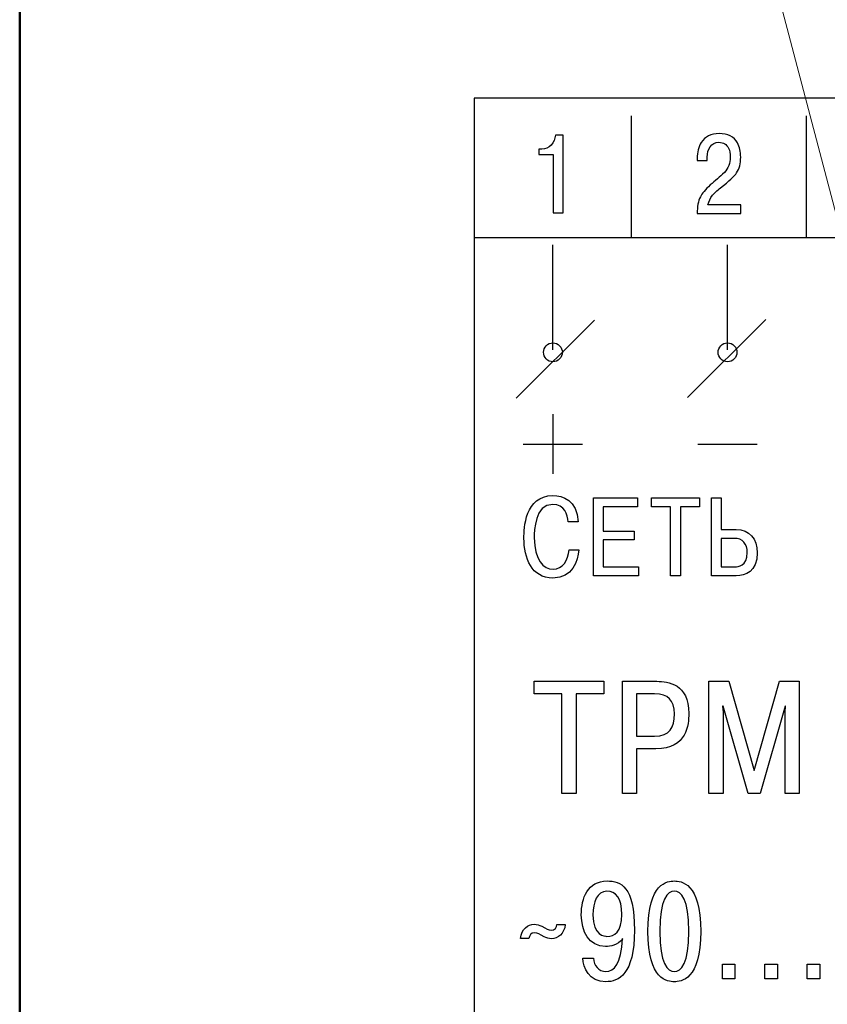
# Model space of a CAD drawing. Header units: millimetres. Extents: x 0 to 420, y 0 to 297.
# Tile 14 of 22: x 282 to 305, y 185 to 213. Entities that reach past the tile are written whole.
import ezdxf
from ezdxf.lldxf.tags import DXFTag

# ---------------------------------------------------------------- set-up
doc = ezdxf.new("R2010")
doc.units = ezdxf.units.MM
doc.layers.add('main', color=5, linetype='Continuous', lineweight=50)
doc.layers.add('text', color=250, linetype='Continuous')
tags = doc.linetypes.add('New Line1', pattern=[0.8, 0.5, -0.3]).pattern_tags.tags
tags[6:7] = [DXFTag(74, 4), DXFTag(75, 0), DXFTag(340, '0'), DXFTag(46, 1.0), DXFTag(50, 0.0), DXFTag(44, 0.0), DXFTag(45, 0.0)]
tags[4:5] = [DXFTag(74, 4), DXFTag(75, 0), DXFTag(340, '0'), DXFTag(46, 1.0), DXFTag(50, 0.0), DXFTag(44, 0.0), DXFTag(45, 0.0)]

msp = doc.modelspace()

# ---------------------------------------------------------------- linework, layer by layer
at = {"layer": 'main'}
msp.add_line((282.125, 231.45), (282.125, 123.45), dxfattribs=at)
at = {"layer": 'main', "linetype": 'New Line1', "lineweight": 20, "ltscale": 5}
msp.add_line((329.773, 114.744), (301.959, 220.45), dxfattribs=at)
at = {"layer": 'text', "color": 7}
for points, knots in [([(295.125, 157.41), (295.125, 157.41), (295.125, 210.41), (295.125, 210.41), (295.125, 210.41), (295.125, 210.41), (374.125, 210.41), (374.125, 210.41), (374.125, 210.41), (374.125, 210.41), (374.125, 157.41), (374.125, 157.41), (374.125, 157.41), (374.125, 157.41), (295.125, 157.41), (295.125, 157.41)], [0, 0, 0, 0, 0.2, 0.2, 0.2, 0.2, 0.4, 0.4, 0.4, 0.4, 0.6, 0.6, 0.6, 0.6, 1, 1, 1, 1]), ([(295.125, 157.41), (295.125, 157.41), (295.125, 210.41), (295.125, 210.41), (295.125, 210.41), (295.125, 210.41), (374.125, 210.41), (374.125, 210.41), (374.125, 210.41), (374.125, 210.41), (374.125, 157.41), (374.125, 157.41), (374.125, 157.41), (374.125, 157.41), (295.125, 157.41), (295.125, 157.41)], [0, 0, 0, 0, 0.2, 0.2, 0.2, 0.2, 0.4, 0.4, 0.4, 0.4, 0.6, 0.6, 0.6, 0.6, 1, 1, 1, 1]), ([(295.125, 157.41), (295.125, 157.41), (295.125, 210.41), (295.125, 210.41), (295.125, 210.41), (295.125, 210.41), (374.125, 210.41), (374.125, 210.41), (374.125, 210.41), (374.125, 210.41), (374.125, 157.41), (374.125, 157.41), (374.125, 157.41), (374.125, 157.41), (295.125, 157.41), (295.125, 157.41)], [0, 0, 0, 0, 0.2, 0.2, 0.2, 0.2, 0.4, 0.4, 0.4, 0.4, 0.6, 0.6, 0.6, 0.6, 1, 1, 1, 1]), ([(302.748, 207.365), (302.748, 207.365), (302.748, 207.114), (302.748, 207.114), (302.748, 207.114), (302.748, 207.114), (301.502, 207.114), (301.502, 207.114), (301.502, 207.114), (301.502, 207.313), (301.532, 207.473), (301.594, 207.594), (301.594, 207.594), (301.642, 207.687), (301.737, 207.8), (301.879, 207.933), (301.879, 207.933), (302.013, 208.05), (302.146, 208.167), (302.28, 208.286), (302.28, 208.286), (302.394, 208.408), (302.451, 208.555), (302.451, 208.727), (302.451, 208.727), (302.451, 208.829), (302.434, 208.913), (302.401, 208.981), (302.401, 208.981), (302.346, 209.095), (302.253, 209.152), (302.123, 209.152), (302.123, 209.152), (302.013, 209.152), (301.93, 209.111), (301.874, 209.027), (301.874, 209.027), (301.817, 208.943), (301.789, 208.842), (301.789, 208.724), (301.789, 208.724), (301.789, 208.724), (301.789, 208.629), (301.789, 208.629), (301.789, 208.629), (301.789, 208.629), (301.502, 208.629), (301.502, 208.629), (301.502, 208.629), (301.502, 208.629), (301.502, 208.695), (301.502, 208.695), (301.502, 208.695), (301.502, 208.873), (301.54, 209.023), (301.617, 209.146), (301.617, 209.146), (301.725, 209.318), (301.897, 209.403), (302.133, 209.403), (302.133, 209.403), (302.38, 209.403), (302.554, 209.313), (302.656, 209.133), (302.656, 209.133), (302.717, 209.023), (302.748, 208.889), (302.748, 208.73), (302.748, 208.73), (302.748, 208.544), (302.71, 208.395), (302.632, 208.282), (302.632, 208.282), (302.569, 208.187), (302.415, 208.043), (302.173, 207.851), (302.173, 207.851), (302.069, 207.768), (301.993, 207.697), (301.945, 207.638), (301.945, 207.638), (301.876, 207.553), (301.832, 207.462), (301.812, 207.365), (301.812, 207.365), (301.812, 207.365), (302.748, 207.365), (302.748, 207.365)], [0, 0, 0, 0, 0.043478, 0.043478, 0.043478, 0.043478, 0.086957, 0.086957, 0.086957, 0.086957, 0.130435, 0.130435, 0.130435, 0.130435, 0.173913, 0.173913, 0.173913, 0.173913, 0.217391, 0.217391, 0.217391, 0.217391, 0.26087, 0.26087, 0.26087, 0.26087, 0.304348, 0.304348, 0.304348, 0.304348, 0.347826, 0.347826, 0.347826, 0.347826, 0.391304, 0.391304, 0.391304, 0.391304, 0.434783, 0.434783, 0.434783, 0.434783, 0.478261, 0.478261, 0.478261, 0.478261, 0.521739, 0.521739, 0.521739, 0.521739, 0.565217, 0.565217, 0.565217, 0.565217, 0.608696, 0.608696, 0.608696, 0.608696, 0.652174, 0.652174, 0.652174, 0.652174, 0.695652, 0.695652, 0.695652, 0.695652, 0.73913, 0.73913, 0.73913, 0.73913, 0.782609, 0.782609, 0.782609, 0.782609, 0.826087, 0.826087, 0.826087, 0.826087, 0.869565, 0.869565, 0.869565, 0.869565, 0.913043, 0.913043, 0.913043, 0.913043, 1, 1, 1, 1]), ([(296.978, 208.803), (296.978, 208.803), (296.978, 208.959), (296.978, 208.959), (296.978, 208.959), (296.978, 208.959), (297.06, 208.959), (297.06, 208.959), (297.06, 208.959), (297.164, 208.959), (297.252, 208.998), (297.325, 209.075), (297.325, 209.075), (297.398, 209.152), (297.439, 209.246), (297.45, 209.356), (297.45, 209.356), (297.45, 209.356), (297.672, 209.356), (297.672, 209.356), (297.672, 209.356), (297.672, 209.356), (297.672, 207.133), (297.672, 207.133), (297.672, 207.133), (297.672, 207.133), (297.381, 207.133), (297.381, 207.133), (297.381, 207.133), (297.381, 207.133), (297.381, 208.803), (297.381, 208.803), (297.381, 208.803), (297.381, 208.803), (296.978, 208.803), (296.978, 208.803)], [0, 0, 0, 0, 0.1, 0.1, 0.1, 0.1, 0.2, 0.2, 0.2, 0.2, 0.3, 0.3, 0.3, 0.3, 0.4, 0.4, 0.4, 0.4, 0.5, 0.5, 0.5, 0.5, 0.6, 0.6, 0.6, 0.6, 0.7, 0.7, 0.7, 0.7, 0.8, 0.8, 0.8, 0.8, 1, 1, 1, 1]), ([(297.376, 203.418), (297.228, 203.418), (297.107, 203.297), (297.107, 203.149), (297.107, 203.149), (297.107, 203.001), (297.228, 202.879), (297.376, 202.879), (297.376, 202.879), (297.525, 202.879), (297.646, 203.001), (297.646, 203.149), (297.646, 203.149), (297.646, 203.297), (297.525, 203.418), (297.376, 203.418)], [0, 0, 0, 0, 0.2, 0.2, 0.2, 0.2, 0.4, 0.4, 0.4, 0.4, 0.6, 0.6, 0.6, 0.6, 1, 1, 1, 1]), ([(302.372, 203.418), (302.223, 203.418), (302.102, 203.297), (302.102, 203.149), (302.102, 203.149), (302.102, 203.001), (302.223, 202.879), (302.371, 202.879), (302.371, 202.879), (302.52, 202.879), (302.641, 203.001), (302.641, 203.149), (302.641, 203.149), (302.641, 203.297), (302.52, 203.418), (302.372, 203.418)], [0, 0, 0, 0, 0.2, 0.2, 0.2, 0.2, 0.4, 0.4, 0.4, 0.4, 0.6, 0.6, 0.6, 0.6, 1, 1, 1, 1]), ([(297.837, 197.501), (297.821, 197.212), (297.656, 196.948), (297.386, 196.948), (297.386, 196.948), (297.107, 196.948), (296.843, 197.218), (296.843, 197.85), (296.843, 197.85), (296.843, 198.043), (296.856, 198.802), (297.37, 198.802), (297.37, 198.802), (297.713, 198.802), (297.795, 198.504), (297.815, 198.301), (297.815, 198.301), (297.815, 198.301), (298.097, 198.301), (298.097, 198.301), (298.097, 198.301), (298.056, 198.926), (297.672, 199.053), (297.37, 199.053), (297.37, 199.053), (296.573, 199.053), (296.548, 198.113), (296.548, 197.837), (296.548, 197.837), (296.548, 197.266), (296.764, 196.697), (297.376, 196.697), (297.376, 196.697), (297.948, 196.697), (298.087, 197.186), (298.119, 197.501), (298.119, 197.501), (298.119, 197.501), (297.837, 197.501), (297.837, 197.501)], [0, 0, 0, 0, 0.090909, 0.090909, 0.090909, 0.090909, 0.181818, 0.181818, 0.181818, 0.181818, 0.272727, 0.272727, 0.272727, 0.272727, 0.363636, 0.363636, 0.363636, 0.363636, 0.454545, 0.454545, 0.454545, 0.454545, 0.545455, 0.545455, 0.545455, 0.545455, 0.636364, 0.636364, 0.636364, 0.636364, 0.727273, 0.727273, 0.727273, 0.727273, 0.818182, 0.818182, 0.818182, 0.818182, 1, 1, 1, 1]), ([(298.818, 198.037), (298.818, 198.037), (298.818, 198.736), (298.818, 198.736), (298.818, 198.736), (298.818, 198.736), (299.793, 198.736), (299.793, 198.736), (299.793, 198.736), (299.793, 198.736), (299.793, 198.986), (299.793, 198.986), (299.793, 198.986), (299.793, 198.986), (298.536, 198.986), (298.536, 198.986), (298.536, 198.986), (298.536, 198.986), (298.536, 196.764), (298.536, 196.764), (298.536, 196.764), (298.536, 196.764), (299.821, 196.764), (299.821, 196.764), (299.821, 196.764), (299.821, 196.764), (299.821, 197.015), (299.821, 197.015), (299.821, 197.015), (299.821, 197.015), (298.818, 197.015), (298.818, 197.015), (298.818, 197.015), (298.818, 197.015), (298.818, 197.786), (298.818, 197.786), (298.818, 197.786), (298.818, 197.786), (299.704, 197.786), (299.704, 197.786), (299.704, 197.786), (299.704, 197.786), (299.704, 198.037), (299.704, 198.037), (299.704, 198.037), (299.704, 198.037), (298.818, 198.037), (298.818, 198.037)], [0, 0, 0, 0, 0.076923, 0.076923, 0.076923, 0.076923, 0.153846, 0.153846, 0.153846, 0.153846, 0.230769, 0.230769, 0.230769, 0.230769, 0.307692, 0.307692, 0.307692, 0.307692, 0.384615, 0.384615, 0.384615, 0.384615, 0.461538, 0.461538, 0.461538, 0.461538, 0.538462, 0.538462, 0.538462, 0.538462, 0.615385, 0.615385, 0.615385, 0.615385, 0.692308, 0.692308, 0.692308, 0.692308, 0.769231, 0.769231, 0.769231, 0.769231, 0.846154, 0.846154, 0.846154, 0.846154, 1, 1, 1, 1]), ([(300.743, 198.736), (300.743, 198.736), (300.743, 196.764), (300.743, 196.764), (300.743, 196.764), (300.743, 196.764), (301.025, 196.764), (301.025, 196.764), (301.025, 196.764), (301.025, 196.764), (301.025, 198.736), (301.025, 198.736), (301.025, 198.736), (301.025, 198.736), (301.571, 198.736), (301.571, 198.736), (301.571, 198.736), (301.571, 198.736), (301.571, 198.986), (301.571, 198.986), (301.571, 198.986), (301.571, 198.986), (300.196, 198.986), (300.196, 198.986), (300.196, 198.986), (300.196, 198.986), (300.196, 198.736), (300.196, 198.736), (300.196, 198.736), (300.196, 198.736), (300.743, 198.736), (300.743, 198.736)], [0, 0, 0, 0, 0.111111, 0.111111, 0.111111, 0.111111, 0.222222, 0.222222, 0.222222, 0.222222, 0.333333, 0.333333, 0.333333, 0.333333, 0.444444, 0.444444, 0.444444, 0.444444, 0.555556, 0.555556, 0.555556, 0.555556, 0.666667, 0.666667, 0.666667, 0.666667, 0.777778, 0.777778, 0.777778, 0.777778, 1, 1, 1, 1]), ([(302.191, 198.986), (302.191, 198.986), (301.909, 198.986), (301.909, 198.986), (301.909, 198.986), (301.909, 198.986), (301.909, 196.764), (301.909, 196.764), (301.909, 196.764), (301.909, 196.764), (302.62, 196.764), (302.62, 196.764), (302.62, 196.764), (302.877, 196.764), (303.22, 196.875), (303.22, 197.415), (303.22, 197.415), (303.22, 197.837), (302.994, 198.082), (302.62, 198.082), (302.62, 198.082), (302.62, 198.082), (302.191, 198.082), (302.191, 198.082), (302.191, 198.082), (302.191, 198.082), (302.191, 198.986), (302.191, 198.986)], [0, 0, 0, 0, 0.125, 0.125, 0.125, 0.125, 0.25, 0.25, 0.25, 0.25, 0.375, 0.375, 0.375, 0.375, 0.5, 0.5, 0.5, 0.5, 0.625, 0.625, 0.625, 0.625, 0.75, 0.75, 0.75, 0.75, 1, 1, 1, 1]), ([(302.191, 197.831), (302.191, 197.831), (302.563, 197.831), (302.563, 197.831), (302.563, 197.831), (302.801, 197.831), (302.934, 197.682), (302.934, 197.424), (302.934, 197.424), (302.934, 197.034), (302.671, 197.015), (302.585, 197.015), (302.585, 197.015), (302.585, 197.015), (302.191, 197.015), (302.191, 197.015), (302.191, 197.015), (302.191, 197.015), (302.191, 197.831), (302.191, 197.831)], [0, 0, 0, 0, 0.166667, 0.166667, 0.166667, 0.166667, 0.333333, 0.333333, 0.333333, 0.333333, 0.5, 0.5, 0.5, 0.5, 0.666667, 0.666667, 0.666667, 0.666667, 1, 1, 1, 1]), ([(297.634, 193.383), (297.634, 193.383), (297.634, 190.535), (297.634, 190.535), (297.634, 190.535), (297.634, 190.535), (298.042, 190.535), (298.042, 190.535), (298.042, 190.535), (298.042, 190.535), (298.042, 193.383), (298.042, 193.383), (298.042, 193.383), (298.042, 193.383), (298.831, 193.383), (298.831, 193.383), (298.831, 193.383), (298.831, 193.383), (298.831, 193.745), (298.831, 193.745), (298.831, 193.745), (298.831, 193.745), (296.844, 193.745), (296.844, 193.745), (296.844, 193.745), (296.844, 193.745), (296.844, 193.383), (296.844, 193.383), (296.844, 193.383), (296.844, 193.383), (297.634, 193.383), (297.634, 193.383)], [0, 0, 0, 0, 0.111111, 0.111111, 0.111111, 0.111111, 0.222222, 0.222222, 0.222222, 0.222222, 0.333333, 0.333333, 0.333333, 0.333333, 0.444444, 0.444444, 0.444444, 0.444444, 0.555556, 0.555556, 0.555556, 0.555556, 0.666667, 0.666667, 0.666667, 0.666667, 0.777778, 0.777778, 0.777778, 0.777778, 1, 1, 1, 1]), ([(299.364, 193.745), (299.364, 193.745), (299.364, 190.535), (299.364, 190.535), (299.364, 190.535), (299.364, 190.535), (299.772, 190.535), (299.772, 190.535), (299.772, 190.535), (299.772, 190.535), (299.772, 191.814), (299.772, 191.814), (299.772, 191.814), (299.772, 191.814), (300.322, 191.814), (300.322, 191.814), (300.322, 191.814), (301.217, 191.814), (301.262, 192.516), (301.262, 192.823), (301.262, 192.823), (301.262, 193.672), (300.675, 193.745), (300.35, 193.745), (300.35, 193.745), (300.35, 193.745), (299.364, 193.745), (299.364, 193.745)], [0, 0, 0, 0, 0.125, 0.125, 0.125, 0.125, 0.25, 0.25, 0.25, 0.25, 0.375, 0.375, 0.375, 0.375, 0.5, 0.5, 0.5, 0.5, 0.625, 0.625, 0.625, 0.625, 0.75, 0.75, 0.75, 0.75, 1, 1, 1, 1]), ([(302.96, 190.535), (302.96, 190.535), (303.3, 190.535), (303.3, 190.535), (303.3, 190.535), (303.3, 190.535), (304.015, 193.039), (304.015, 193.039), (304.015, 193.039), (304.015, 193.039), (304.029, 193.039), (304.029, 193.039), (304.029, 193.039), (304.029, 193.039), (304.015, 192.865), (304.015, 192.865), (304.015, 192.865), (304.015, 192.865), (304.015, 190.535), (304.015, 190.535), (304.015, 190.535), (304.015, 190.535), (304.423, 190.535), (304.423, 190.535), (304.423, 190.535), (304.423, 190.535), (304.423, 193.745), (304.423, 193.745), (304.423, 193.745), (304.423, 193.745), (303.855, 193.745), (303.855, 193.745), (303.855, 193.745), (303.855, 193.745), (303.13, 191.191), (303.13, 191.191), (303.13, 191.191), (303.13, 191.191), (302.405, 193.745), (302.405, 193.745), (302.405, 193.745), (302.405, 193.745), (301.837, 193.745), (301.837, 193.745), (301.837, 193.745), (301.837, 193.745), (301.837, 190.535), (301.837, 190.535), (301.837, 190.535), (301.837, 190.535), (302.245, 190.535), (302.245, 190.535), (302.245, 190.535), (302.245, 190.535), (302.245, 192.865), (302.245, 192.865), (302.245, 192.865), (302.245, 192.865), (302.231, 193.039), (302.231, 193.039), (302.231, 193.039), (302.231, 193.039), (302.245, 193.039), (302.245, 193.039), (302.245, 193.039), (302.245, 193.039), (302.96, 190.535), (302.96, 190.535)], [0, 0, 0, 0, 0.055556, 0.055556, 0.055556, 0.055556, 0.111111, 0.111111, 0.111111, 0.111111, 0.166667, 0.166667, 0.166667, 0.166667, 0.222222, 0.222222, 0.222222, 0.222222, 0.277778, 0.277778, 0.277778, 0.277778, 0.333333, 0.333333, 0.333333, 0.333333, 0.388889, 0.388889, 0.388889, 0.388889, 0.444444, 0.444444, 0.444444, 0.444444, 0.5, 0.5, 0.5, 0.5, 0.555556, 0.555556, 0.555556, 0.555556, 0.611111, 0.611111, 0.611111, 0.611111, 0.666667, 0.666667, 0.666667, 0.666667, 0.722222, 0.722222, 0.722222, 0.722222, 0.777778, 0.777778, 0.777778, 0.777778, 0.833333, 0.833333, 0.833333, 0.833333, 0.888889, 0.888889, 0.888889, 0.888889, 1, 1, 1, 1]), ([(299.772, 193.383), (299.772, 193.383), (300.286, 193.383), (300.286, 193.383), (300.286, 193.383), (300.671, 193.383), (300.85, 193.208), (300.85, 192.814), (300.85, 192.814), (300.85, 192.424), (300.712, 192.177), (300.286, 192.177), (300.286, 192.177), (300.286, 192.177), (299.772, 192.177), (299.772, 192.177), (299.772, 192.177), (299.772, 192.177), (299.772, 193.383), (299.772, 193.383)], [0, 0, 0, 0, 0.166667, 0.166667, 0.166667, 0.166667, 0.333333, 0.333333, 0.333333, 0.333333, 0.5, 0.5, 0.5, 0.5, 0.666667, 0.666667, 0.666667, 0.666667, 1, 1, 1, 1]), ([(298.228, 185.829), (298.251, 185.569), (298.406, 185.157), (298.892, 185.157), (298.892, 185.157), (299.249, 185.157), (299.707, 185.36), (299.707, 186.629), (299.707, 186.629), (299.707, 187.894), (299.315, 188.037), (298.927, 188.037), (298.927, 188.037), (298.368, 188.037), (298.189, 187.544), (298.189, 187.071), (298.189, 187.071), (298.189, 186.605), (298.406, 186.163), (298.884, 186.163), (298.884, 186.163), (299.02, 186.163), (299.218, 186.19), (299.373, 186.388), (299.373, 186.388), (299.373, 186.388), (299.369, 186.392), (299.369, 186.392), (299.369, 186.392), (299.322, 185.666), (299.136, 185.449), (298.892, 185.449), (298.892, 185.449), (298.69, 185.449), (298.539, 185.624), (298.542, 185.829), (298.542, 185.829), (298.542, 185.829), (298.228, 185.829), (298.228, 185.829)], [0, 0, 0, 0, 0.090909, 0.090909, 0.090909, 0.090909, 0.181818, 0.181818, 0.181818, 0.181818, 0.272727, 0.272727, 0.272727, 0.272727, 0.363636, 0.363636, 0.363636, 0.363636, 0.454545, 0.454545, 0.454545, 0.454545, 0.545455, 0.545455, 0.545455, 0.545455, 0.636364, 0.636364, 0.636364, 0.636364, 0.727273, 0.727273, 0.727273, 0.727273, 0.818182, 0.818182, 0.818182, 0.818182, 1, 1, 1, 1]), ([(300.849, 185.157), (301.035, 185.157), (301.605, 185.196), (301.605, 186.598), (301.605, 186.598), (301.605, 187.998), (301.035, 188.037), (300.849, 188.037), (300.849, 188.037), (300.662, 188.037), (300.092, 187.998), (300.092, 186.598), (300.092, 186.598), (300.092, 185.196), (300.662, 185.157), (300.849, 185.157)], [0, 0, 0, 0, 0.2, 0.2, 0.2, 0.2, 0.4, 0.4, 0.4, 0.4, 0.6, 0.6, 0.6, 0.6, 1, 1, 1, 1]), ([(299.35, 187.083), (299.35, 186.574), (299.128, 186.454), (298.923, 186.454), (298.923, 186.454), (298.857, 186.454), (298.523, 186.47), (298.523, 187.067), (298.523, 187.067), (298.523, 187.428), (298.643, 187.746), (298.919, 187.746), (298.919, 187.746), (299.171, 187.746), (299.35, 187.544), (299.35, 187.083)], [0, 0, 0, 0, 0.2, 0.2, 0.2, 0.2, 0.4, 0.4, 0.4, 0.4, 0.6, 0.6, 0.6, 0.6, 1, 1, 1, 1]), ([(300.849, 185.449), (300.651, 185.449), (300.433, 185.67), (300.433, 186.598), (300.433, 186.598), (300.433, 187.525), (300.651, 187.746), (300.849, 187.746), (300.849, 187.746), (301.046, 187.746), (301.264, 187.525), (301.264, 186.598), (301.264, 186.598), (301.264, 185.67), (301.046, 185.449), (300.849, 185.449)], [0, 0, 0, 0, 0.2, 0.2, 0.2, 0.2, 0.4, 0.4, 0.4, 0.4, 0.6, 0.6, 0.6, 0.6, 1, 1, 1, 1]), ([(297.49, 186.792), (297.486, 186.714), (297.431, 186.629), (297.327, 186.629), (297.327, 186.629), (297.237, 186.629), (297.195, 186.679), (297.055, 186.745), (297.055, 186.745), (296.989, 186.776), (296.919, 186.799), (296.838, 186.799), (296.838, 186.799), (296.671, 186.799), (296.473, 186.66), (296.45, 186.396), (296.45, 186.396), (296.45, 186.396), (296.69, 186.396), (296.69, 186.396), (296.69, 186.396), (296.694, 186.473), (296.748, 186.559), (296.853, 186.559), (296.853, 186.559), (296.942, 186.559), (296.985, 186.508), (297.125, 186.442), (297.125, 186.442), (297.191, 186.411), (297.261, 186.388), (297.342, 186.388), (297.342, 186.388), (297.509, 186.388), (297.707, 186.528), (297.73, 186.792), (297.73, 186.792), (297.73, 186.792), (297.49, 186.792), (297.49, 186.792)], [0, 0, 0, 0, 0.090909, 0.090909, 0.090909, 0.090909, 0.181818, 0.181818, 0.181818, 0.181818, 0.272727, 0.272727, 0.272727, 0.272727, 0.363636, 0.363636, 0.363636, 0.363636, 0.454545, 0.454545, 0.454545, 0.454545, 0.545455, 0.545455, 0.545455, 0.545455, 0.636364, 0.636364, 0.636364, 0.636364, 0.727273, 0.727273, 0.727273, 0.727273, 0.818182, 0.818182, 0.818182, 0.818182, 1, 1, 1, 1]), ([(302.227, 185.239), (302.227, 185.239), (302.584, 185.239), (302.584, 185.239), (302.584, 185.239), (302.584, 185.239), (302.584, 185.662), (302.584, 185.662), (302.584, 185.662), (302.584, 185.662), (302.227, 185.662), (302.227, 185.662), (302.227, 185.662), (302.227, 185.662), (302.227, 185.239), (302.227, 185.239)], [0, 0, 0, 0, 0.2, 0.2, 0.2, 0.2, 0.4, 0.4, 0.4, 0.4, 0.6, 0.6, 0.6, 0.6, 1, 1, 1, 1]), ([(303.439, 185.239), (303.439, 185.239), (303.796, 185.239), (303.796, 185.239), (303.796, 185.239), (303.796, 185.239), (303.796, 185.662), (303.796, 185.662), (303.796, 185.662), (303.796, 185.662), (303.439, 185.662), (303.439, 185.662), (303.439, 185.662), (303.439, 185.662), (303.439, 185.239), (303.439, 185.239)], [0, 0, 0, 0, 0.2, 0.2, 0.2, 0.2, 0.4, 0.4, 0.4, 0.4, 0.6, 0.6, 0.6, 0.6, 1, 1, 1, 1]), ([(304.651, 185.239), (304.651, 185.239), (305.008, 185.239), (305.008, 185.239), (305.008, 185.239), (305.008, 185.239), (305.008, 185.662), (305.008, 185.662), (305.008, 185.662), (305.008, 185.662), (304.651, 185.662), (304.651, 185.662), (304.651, 185.662), (304.651, 185.662), (304.651, 185.239), (304.651, 185.239)], [0, 0, 0, 0, 0.2, 0.2, 0.2, 0.2, 0.4, 0.4, 0.4, 0.4, 0.6, 0.6, 0.6, 0.6, 1, 1, 1, 1])]:
    msp.add_open_spline(points, degree=3, knots=knots, dxfattribs=at)
for points in [[(299.625, 206.441), (299.625, 206.441), (299.625, 209.91), (299.625, 209.91)], [(304.625, 206.441), (304.625, 206.441), (304.625, 209.91), (304.625, 209.91)], [(295.125, 206.433), (295.125, 206.433), (374.125, 206.433), (374.125, 206.433)], [(297.376, 203.224), (297.376, 203.224), (297.376, 206.225), (297.376, 206.225)], [(302.371, 203.224), (302.371, 203.224), (302.371, 206.225), (302.371, 206.225)], [(296.328, 201.839), (296.328, 201.839), (298.562, 204.072), (298.562, 204.072)], [(301.228, 201.859), (301.228, 201.859), (303.462, 204.092), (303.462, 204.092)], [(297.375, 201.378), (297.375, 201.378), (297.375, 199.678), (297.375, 199.678)], [(296.526, 200.528), (296.526, 200.528), (298.226, 200.528), (298.226, 200.528)], [(301.521, 200.528), (301.521, 200.528), (303.221, 200.528), (303.221, 200.528)]]:
    msp.add_open_spline(points, degree=3, dxfattribs=at)

doc.saveas('drawing.dxf')
